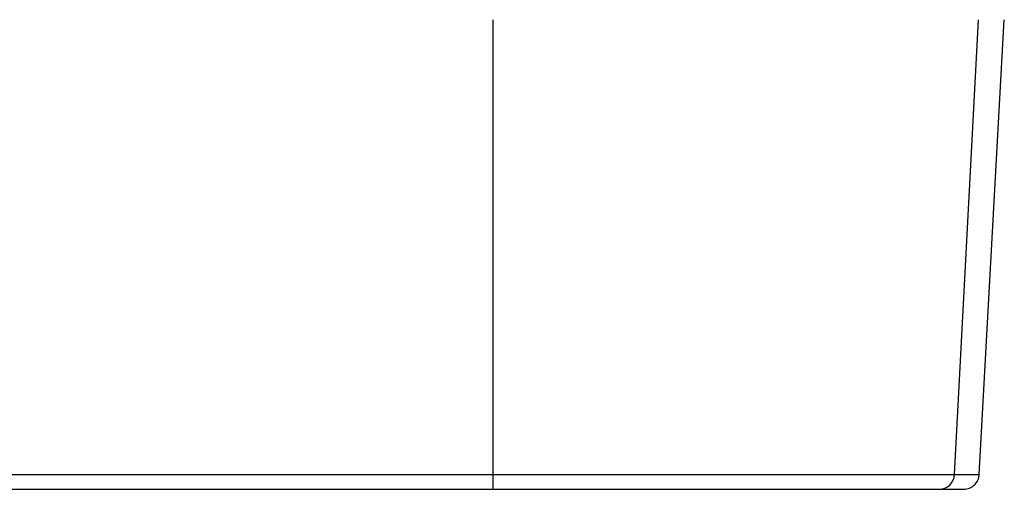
# Model space of a CAD drawing. Header units: millimetres. Extents: x 0 to 1118, y 0 to 850.
# Tile 13 of 24: x 494 to 621, y 349 to 409. Entities that reach past the tile are written whole.
import ezdxf

# ---------------------------------------------------------------- set-up
doc = ezdxf.new("R2010")
doc.units = ezdxf.units.MM

msp = doc.modelspace()

# ---------------------------------------------------------------- linework, layer by layer
for p, q in [((554.83, 350.91), (554.83, 409.31)), ((614.16, 350.91), (617.22, 409.31)), ((617.33, 350.9), (620.55, 409.31)), ((617.33, 350.91), (620.55, 409.31)), ((419.19, 350.91), (554.83, 350.91)), ((554.83, 350.91), (614.16, 350.91)), ((554.83, 349.01), (554.83, 350.91)), ((614.16, 350.91), (617.33, 350.91)), ((617.33, 350.9), (617.33, 350.91)), ((217.55, 349.01), (554.83, 349.01)), ((612.17, 349.01), (615.33, 349.01))]:
    msp.add_line(p, q)
msp.add_arc((612.16, 351.01), 2, 270.0366, 357.0419)
for points, knots in [([(615.33, 349.01), (615.58, 349.01), (615.84, 349.06), (616.31, 349.25), (616.52, 349.39), (616.89, 349.73), (617.04, 349.94), (617.25, 350.4), (617.31, 350.65), (617.33, 350.91)], [0, 0, 0, 0, 0.25, 0.25, 0.5, 0.5, 0.75, 0.75, 1, 1, 1, 1]), ([(554.83, 349.01), (569.54, 349.01), (583.68, 349.01), (605.02, 349.01), (611.4, 349.01), (612.17, 349.01)], [0, 0, 0, 0, 0.5, 0.5, 1, 1, 1, 1])]:
    msp.add_open_spline(points, degree=3, knots=knots)

doc.saveas('drawing.dxf')
